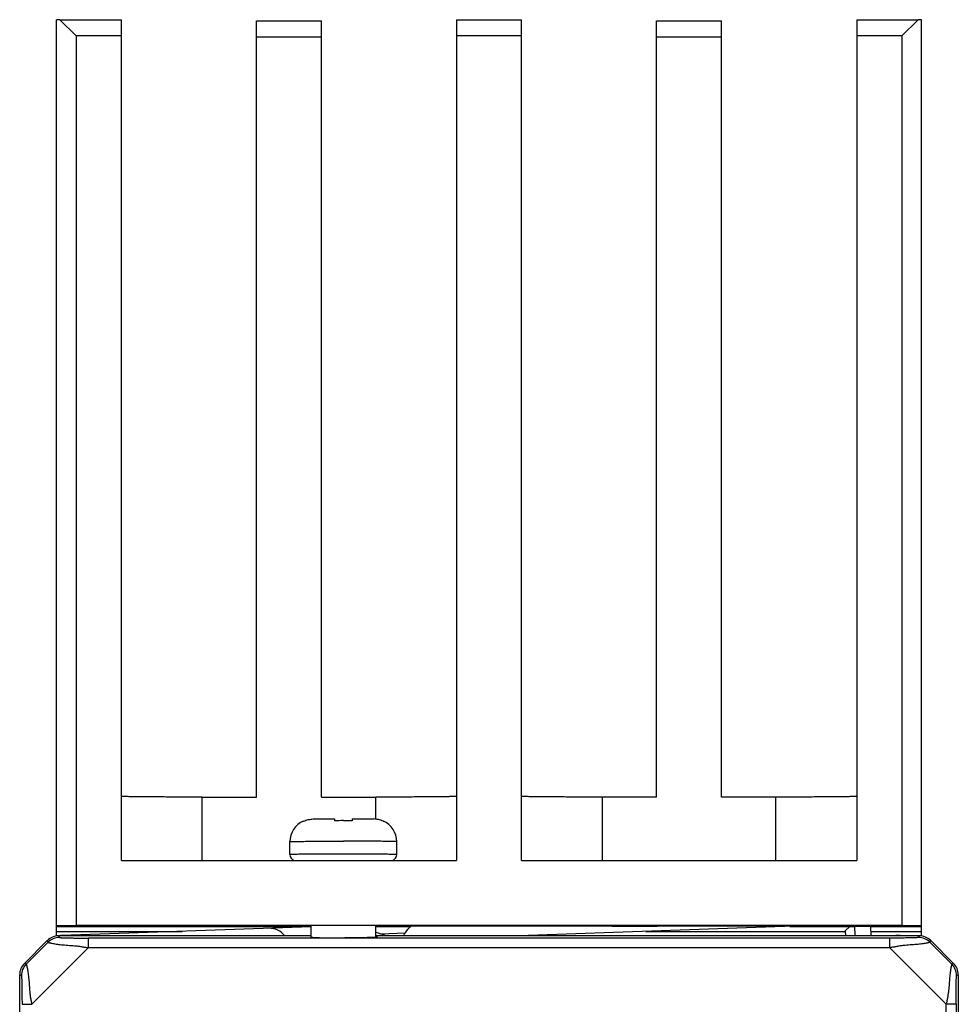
# Model space of a CAD drawing. Header units: millimetres. Extents: x 0 to 559, y 0 to 432.
# Tile 15 of 15: x 300 to 329, y 270 to 300. Entities that reach past the tile are written whole.
import ezdxf

# ---------------------------------------------------------------- set-up
doc = ezdxf.new("R2010")
doc.units = ezdxf.units.MM
doc.header["$LTSCALE"] = 30.734
doc.layers.add('20_ALL_FEATURES', color=7, linetype='CONTINUOUS')

msp = doc.modelspace()

# ---------------------------------------------------------------- linework, layer by layer
at = {"layer": '20_ALL_FEATURES', "color": 7}
for p, q in [((301.149, 300.471), (301.049, 300.47)), ((301.049, 272.149), (301.049, 300.47)), ((301.649, 299.976), (301.149, 300.471)), ((301.149, 300.471), (303.049, 300.471)), ((303.049, 274.477), (303.049, 300.471)), ((307.229, 276.442), (307.229, 300.436)), ((307.229, 300.436), (309.229, 300.436)), ((309.229, 276.442), (309.229, 300.436)), ((313.409, 300.471), (313.409, 274.477)), ((313.409, 300.471), (315.409, 300.471)), ((315.409, 274.477), (315.409, 300.471)), ((319.589, 276.442), (319.589, 300.436)), ((319.589, 300.436), (321.589, 300.436)), ((321.589, 276.442), (321.589, 300.436)), ((325.769, 300.471), (325.769, 274.477)), ((325.769, 300.471), (327.669, 300.471)), ((327.669, 300.471), (327.169, 299.976)), ((327.769, 300.47), (327.669, 300.471)), ((327.769, 272.149), (327.769, 300.47)), ((301.649, 299.976), (301.649, 272.477)), ((303.049, 299.976), (301.649, 299.976)), ((307.229, 299.941), (309.229, 299.941)), ((315.409, 299.976), (313.409, 299.976)), ((319.589, 299.941), (321.589, 299.941)), ((327.169, 299.976), (325.769, 299.976)), ((327.169, 299.976), (327.169, 272.477)), ((305.549, 276.442), (307.229, 276.442)), ((309.229, 276.442), (310.909, 276.442)), ((319.589, 276.442), (317.909, 276.442)), ((323.269, 276.442), (321.589, 276.442)), ((309.639, 275.771), (309.639, 275.703)), ((310.179, 275.771), (310.179, 275.703)), ((308.259, 274.664), (308.259, 275.064)), ((311.559, 274.664), (311.559, 275.064)), ((303.049, 274.477), (313.409, 274.477)), ((315.409, 274.477), (325.769, 274.477)), ((301.049, 272.471), (301.649, 272.477)), ((301.049, 272.446), (308.909, 272.446)), ((308.909, 272.43), (301.205, 272.161)), ((327.169, 272.477), (301.649, 272.477)), ((308.909, 272.115), (308.909, 272.468)), ((310.909, 272.115), (310.909, 272.468)), ((310.909, 272.446), (312.003, 272.446)), ((323.832, 272.451), (312.01, 272.451)), ((323.832, 272.451), (315.335, 272.154)), ((323.707, 272.446), (325.706, 272.446)), ((325.418, 272.304), (325.556, 272.446)), ((325.71, 272.451), (325.706, 272.446)), ((325.72, 272.154), (325.71, 272.451)), ((325.71, 272.451), (326.21, 272.451)), ((326.22, 272.167), (326.21, 272.451)), ((326.21, 272.446), (327.769, 272.446)), ((327.169, 272.477), (327.769, 272.471)), ((301.049, 272.291), (304.929, 272.291)), ((308.909, 272.154), (301.116, 272.154)), ((327.702, 272.154), (310.909, 272.154)), ((310.909, 272.122), (310.91, 272.122)), ((310.922, 272.252), (310.921, 272.251)), ((311.769, 272.154), (311.81, 272.231)), ((319.256, 272.291), (325.419, 272.291)), ((325.418, 272.304), (325.423, 272.154)), ((326.205, 272.154), (326.205, 272.167)), ((326.205, 272.167), (327.702, 272.154)), ((326.216, 272.291), (327.769, 272.291)), ((327.116, 272.165), (326.978, 272.16)), ((327.116, 272.165), (327.117, 272.159)), ((300.762, 272.007), (300.055, 271.3)), ((309.909, 272.088), (309.942, 272.088)), ((309.942, 272.088), (309.951, 272.088)), ((309.951, 272.088), (309.978, 272.088)), ((328.762, 271.3), (328.055, 272.007)), ((299.909, 244.361), (299.909, 270.947)), ((328.909, 270.947), (328.909, 269.023)), ((328.538, 245.272), (328.538, 270.036)), ((328.838, 270.036), (328.838, 245.272))]:
    msp.add_line(p, q, dxfattribs=at)
at = {"layer": '20_ALL_FEATURES', "color": 4}
for p, q in [((305.549, 274.477), (305.549, 276.442)), ((310.909, 275.761), (310.909, 276.442)), ((317.909, 276.442), (317.909, 274.477)), ((323.269, 274.477), (323.269, 276.442)), ((301.138, 272.101), (301.116, 272.154)), ((311.81, 272.231), (311.076, 272.205)), ((327.702, 272.154), (327.68, 272.101)), ((300.108, 271.278), (300.784, 271.954)), ((300.762, 272.007), (300.784, 271.954)), ((302.027, 272.083), (302.027, 271.783)), ((326.791, 272.083), (302.027, 272.083)), ((326.791, 271.783), (326.791, 272.083)), ((328.033, 271.954), (328.055, 272.007)), ((328.709, 271.278), (328.033, 271.954)), ((300.279, 270.036), (302.027, 271.783)), ((326.791, 271.783), (328.538, 270.036)), ((300.108, 271.278), (300.055, 271.3)), ((328.762, 271.3), (328.709, 271.278)), ((299.909, 270.947), (299.962, 270.925)), ((328.856, 270.925), (328.909, 270.947)), ((299.98, 270.036), (300.279, 270.036)), ((328.838, 270.036), (328.538, 270.036))]:
    msp.add_line(p, q, dxfattribs=at)
at = {"layer": '20_ALL_FEATURES', "color": 7}
for centre, radius, start, end in [((308.959, 275.064), 0.7, 114.2968, 179.998), ((309.905, 271.962), 3.751, 89.943, 94.0711), ((309.911, 271.935), 3.777, 85.9435, 90.0423), ((310.858, 275.064), 0.7, 0.0023, 65.7029), ((308.459, 274.664), 0.2, 180.0164, 248.9983), ((311.358, 274.664), 0.2, 291.0218, 359.9803), ((312.339, 271.949), 0.6, 123.315, 152), ((301.116, 271.654), 0.5, 89.9994, 135.0006), ((301.223, 271.661), 0.5, 92, 99.6792), ((307.626, 271.785), 0.6, 37.9945, 92), ((309.067, 273.47), 1.368, 265.5021, 265.9722), ((310.075, 269.218), 3.149, 74.4164, 74.6529), ((310.075, 269.218), 3.151, 68.7359, 74.4014), ((327.702, 271.654), 0.5, 44.9995, 90.0005), ((300.408, 270.947), 0.5, 134.9994, 180.0006), ((328.409, 270.947), 0.5, 359.9994, 45.0006)]:
    msp.add_arc(centre, radius, start, end, dxfattribs=at)
at = {"layer": '20_ALL_FEATURES', "color": 4}
for centre, start, end in [((301.138, 271.601), 90.0169, 134.9831), ((327.679, 271.601), 45.0169, 89.9831), ((300.462, 270.925), 135.0169, 179.9831), ((328.355, 270.925), 0.0169, 44.9831)]:
    msp.add_arc(centre, 0.5, start, end, dxfattribs=at)
at = {"layer": '20_ALL_FEATURES', "color": 7}
for points, knots in [([(305.549, 276.442), (305.386, 276.442), (305.144, 276.442), (304.825, 276.443), (304.595, 276.443), (304.374, 276.444), (304.164, 276.445), (303.968, 276.447), (303.787, 276.448), (303.622, 276.45), (303.477, 276.451), (303.367, 276.453), (303.29, 276.454), (303.241, 276.455), (303.197, 276.456), (303.158, 276.457), (303.125, 276.458), (303.099, 276.459), (303.08, 276.46), (303.068, 276.461), (303.061, 276.461), (303.056, 276.462), (303.052, 276.462), (303.05, 276.463), (303.049, 276.463), (303.049, 276.463)], [0, 0, 0, 0, 0.195052, 0.290228, 0.382609, 0.471306, 0.555464, 0.634273, 0.706975, 0.772869, 0.831321, 0.881768, 0.903835, 0.923725, 0.941391, 0.956789, 0.969884, 0.980644, 0.989044, 0.992353, 0.995066, 0.997183, 0.998702, 0.99963, 1, 1, 1, 1]), ([(313.409, 276.463), (313.409, 276.463), (313.407, 276.463), (313.405, 276.462), (313.401, 276.462), (313.396, 276.461), (313.389, 276.461), (313.377, 276.46), (313.359, 276.459), (313.332, 276.458), (313.299, 276.457), (313.261, 276.456), (313.216, 276.455), (313.167, 276.454), (313.09, 276.453), (312.981, 276.451), (312.835, 276.45), (312.671, 276.448), (312.49, 276.447), (312.293, 276.445), (312.083, 276.444), (311.862, 276.443), (311.632, 276.443), (311.313, 276.442), (311.071, 276.442), (310.909, 276.442)], [0, 0, 0, 0, 0.00037, 0.001298, 0.002817, 0.004934, 0.007647, 0.010956, 0.019356, 0.030116, 0.043211, 0.05861, 0.076275, 0.096165, 0.118232, 0.16868, 0.227131, 0.293025, 0.365727, 0.444536, 0.528694, 0.617391, 0.709772, 0.804948, 1, 1, 1, 1]), ([(317.909, 276.442), (317.746, 276.442), (317.504, 276.442), (317.185, 276.443), (316.955, 276.443), (316.734, 276.444), (316.524, 276.445), (316.328, 276.447), (316.147, 276.448), (315.982, 276.45), (315.837, 276.451), (315.727, 276.453), (315.65, 276.454), (315.601, 276.455), (315.557, 276.456), (315.518, 276.457), (315.485, 276.458), (315.459, 276.459), (315.44, 276.46), (315.428, 276.461), (315.421, 276.461), (315.416, 276.462), (315.412, 276.462), (315.41, 276.463), (315.409, 276.463), (315.409, 276.463)], [0, 0, 0, 0, 0.195052, 0.290228, 0.382609, 0.471306, 0.555464, 0.634273, 0.706975, 0.772869, 0.831321, 0.881768, 0.903835, 0.923725, 0.941391, 0.956789, 0.969884, 0.980644, 0.989044, 0.992353, 0.995066, 0.997183, 0.998702, 0.99963, 1, 1, 1, 1]), ([(325.769, 276.463), (325.769, 276.463), (325.767, 276.463), (325.765, 276.462), (325.761, 276.462), (325.756, 276.461), (325.749, 276.461), (325.737, 276.46), (325.719, 276.459), (325.692, 276.458), (325.659, 276.457), (325.621, 276.456), (325.576, 276.455), (325.527, 276.454), (325.45, 276.453), (325.341, 276.451), (325.195, 276.45), (325.031, 276.448), (324.85, 276.447), (324.653, 276.445), (324.443, 276.444), (324.222, 276.443), (323.992, 276.443), (323.673, 276.442), (323.431, 276.442), (323.269, 276.442)], [0, 0, 0, 0, 0.00037, 0.001298, 0.002817, 0.004934, 0.007647, 0.010956, 0.019356, 0.030116, 0.043211, 0.05861, 0.076275, 0.096165, 0.118232, 0.16868, 0.227131, 0.293025, 0.365727, 0.444536, 0.528694, 0.617391, 0.709772, 0.804948, 1, 1, 1, 1]), ([(308.68, 275.694), (308.726, 275.716), (308.823, 275.751), (308.924, 275.764), (308.975, 275.766)], [0, 0, 0, 0, 0.499969, 1, 1, 1, 1]), ([(308.975, 275.766), (309.01, 275.767), (309.094, 275.768), (309.242, 275.77), (309.428, 275.771), (309.565, 275.771), (309.639, 275.771)], [0, 0, 0, 0, 0.15656, 0.381348, 0.667907, 1, 1, 1, 1]), ([(310.179, 275.771), (310.252, 275.771), (310.389, 275.771), (310.576, 275.77), (310.723, 275.768), (310.808, 275.767), (310.842, 275.766)], [0, 0, 0, 0, 0.3321, 0.618662, 0.843441, 1, 1, 1, 1]), ([(311.137, 275.694), (311.091, 275.716), (310.995, 275.751), (310.893, 275.764), (310.842, 275.766)], [0, 0, 0, 0, 0.499969, 1, 1, 1, 1]), ([(308.671, 275.702), (308.671, 275.702), (308.672, 275.701), (308.674, 275.7), (308.677, 275.697), (308.679, 275.696), (308.68, 275.694)], [0, 0, 0, 0, 0.076556, 0.26499, 0.571198, 1, 1, 1, 1]), ([(311.137, 275.694), (311.139, 275.696), (311.141, 275.697), (311.144, 275.7), (311.145, 275.701), (311.146, 275.702), (311.147, 275.702)], [0, 0, 0, 0, 0.428799, 0.735006, 0.923441, 1, 1, 1, 1]), ([(309.909, 272.473), (309.837, 272.473), (309.697, 272.473), (309.524, 272.473), (309.392, 272.472), (309.299, 272.472), (309.213, 272.471), (309.133, 272.47), (309.061, 272.47), (308.997, 272.469), (308.949, 272.468), (308.915, 272.468), (308.893, 272.467), (308.874, 272.467), (308.857, 272.466), (308.842, 272.466), (308.831, 272.466), (308.822, 272.465), (308.817, 272.465), (308.814, 272.465), (308.812, 272.464), (308.81, 272.464), (308.809, 272.464), (308.809, 272.464), (308.809, 272.464)], [0, 0, 0, 0, 0.195053, 0.382609, 0.471306, 0.555464, 0.634274, 0.706975, 0.772869, 0.831321, 0.881768, 0.903835, 0.923725, 0.941391, 0.956789, 0.969884, 0.980644, 0.989044, 0.992353, 0.995066, 0.997183, 0.998703, 0.999631, 1, 1, 1, 1]), ([(308.809, 272.464), (308.809, 272.463), (308.809, 272.463), (308.81, 272.463), (308.812, 272.463), (308.815, 272.463), (308.819, 272.462), (308.825, 272.462), (308.835, 272.462), (308.849, 272.461), (308.866, 272.461), (308.886, 272.46), (308.901, 272.46), (308.909, 272.46)], [0, 0, 0, 0, 0.004721, 0.01687, 0.03682, 0.064613, 0.10025, 0.143719, 0.254037, 0.395264, 0.56701, 0.76878, 1, 1, 1, 1]), ([(311.009, 272.464), (311.009, 272.464), (311.008, 272.464), (311.007, 272.464), (311.005, 272.464), (311.003, 272.465), (311, 272.465), (310.995, 272.465), (310.987, 272.466), (310.975, 272.466), (310.96, 272.466), (310.943, 272.467), (310.924, 272.467), (310.902, 272.468), (310.868, 272.468), (310.82, 272.469), (310.756, 272.47), (310.684, 272.47), (310.604, 272.471), (310.518, 272.472), (310.425, 272.472), (310.293, 272.473), (310.12, 272.473), (309.98, 272.473), (309.909, 272.473)], [0, 0, 0, 0, 0.000369, 0.001297, 0.002817, 0.004934, 0.007647, 0.010956, 0.019356, 0.030116, 0.043211, 0.058609, 0.076275, 0.096165, 0.118232, 0.168679, 0.227131, 0.293025, 0.365726, 0.444536, 0.528694, 0.61739, 0.804947, 1, 1, 1, 1]), ([(310.909, 272.46), (310.916, 272.46), (310.931, 272.46), (310.951, 272.461), (310.968, 272.461), (310.982, 272.462), (310.992, 272.462), (310.998, 272.462), (311.002, 272.463), (311.005, 272.463), (311.007, 272.463), (311.008, 272.463), (311.009, 272.463), (311.009, 272.464)], [0, 0, 0, 0, 0.23122, 0.43299, 0.604736, 0.745963, 0.856281, 0.89975, 0.935387, 0.96318, 0.98313, 0.995279, 1, 1, 1, 1]), ([(318.909, 272.473), (318.837, 272.473), (318.697, 272.473), (318.524, 272.473), (318.392, 272.472), (318.299, 272.472), (318.213, 272.471), (318.133, 272.47), (318.061, 272.47), (317.997, 272.469), (317.949, 272.468), (317.915, 272.468), (317.893, 272.467), (317.874, 272.467), (317.857, 272.466), (317.842, 272.466), (317.831, 272.466), (317.822, 272.465), (317.817, 272.465), (317.814, 272.465), (317.812, 272.464), (317.81, 272.464), (317.809, 272.464), (317.809, 272.464), (317.809, 272.464)], [0, 0, 0, 0, 0.195053, 0.382609, 0.471306, 0.555464, 0.634274, 0.706975, 0.772869, 0.831321, 0.881768, 0.903835, 0.923725, 0.941391, 0.956789, 0.969884, 0.980644, 0.989044, 0.992353, 0.995066, 0.997183, 0.998703, 0.999631, 1, 1, 1, 1]), ([(317.809, 272.464), (317.809, 272.463), (317.809, 272.463), (317.81, 272.463), (317.812, 272.463), (317.814, 272.463), (317.817, 272.462), (317.822, 272.462), (317.831, 272.462), (317.842, 272.461), (317.857, 272.461), (317.874, 272.46), (317.893, 272.46), (317.915, 272.46), (317.949, 272.459), (317.997, 272.458), (318.061, 272.457), (318.133, 272.457), (318.213, 272.456), (318.299, 272.456), (318.392, 272.455), (318.524, 272.455), (318.697, 272.454), (318.837, 272.454), (318.909, 272.454)], [0, 0, 0, 0, 0.000369, 0.001297, 0.002817, 0.004934, 0.007647, 0.010956, 0.019356, 0.030116, 0.043211, 0.058609, 0.076275, 0.096165, 0.118232, 0.168679, 0.227131, 0.293025, 0.365726, 0.444536, 0.528694, 0.61739, 0.804947, 1, 1, 1, 1]), ([(320.009, 272.464), (320.009, 272.464), (320.008, 272.464), (320.007, 272.464), (320.005, 272.464), (320.003, 272.465), (320, 272.465), (319.995, 272.465), (319.987, 272.466), (319.975, 272.466), (319.96, 272.466), (319.943, 272.467), (319.924, 272.467), (319.902, 272.468), (319.868, 272.468), (319.82, 272.469), (319.756, 272.47), (319.684, 272.47), (319.604, 272.471), (319.518, 272.472), (319.425, 272.472), (319.293, 272.473), (319.12, 272.473), (318.98, 272.473), (318.909, 272.473)], [0, 0, 0, 0, 0.000369, 0.001297, 0.002817, 0.004934, 0.007647, 0.010956, 0.019356, 0.030116, 0.043211, 0.058609, 0.076275, 0.096165, 0.118232, 0.168679, 0.227131, 0.293025, 0.365726, 0.444536, 0.528694, 0.61739, 0.804947, 1, 1, 1, 1]), ([(318.909, 272.454), (318.98, 272.454), (319.12, 272.454), (319.293, 272.455), (319.425, 272.455), (319.518, 272.456), (319.604, 272.456), (319.684, 272.457), (319.756, 272.457), (319.82, 272.458), (319.868, 272.459), (319.902, 272.46), (319.924, 272.46), (319.943, 272.46), (319.96, 272.461), (319.975, 272.461), (319.987, 272.462), (319.995, 272.462), (320, 272.462), (320.003, 272.463), (320.005, 272.463), (320.007, 272.463), (320.008, 272.463), (320.009, 272.463), (320.009, 272.464)], [0, 0, 0, 0, 0.195053, 0.382609, 0.471306, 0.555464, 0.634274, 0.706975, 0.772869, 0.831321, 0.881768, 0.903835, 0.923725, 0.941391, 0.956789, 0.969884, 0.980644, 0.989044, 0.992353, 0.995066, 0.997183, 0.998703, 0.999631, 1, 1, 1, 1]), ([(308.909, 272.115), (308.909, 272.114), (308.91, 272.113), (308.912, 272.112), (308.916, 272.111), (308.925, 272.11), (308.94, 272.108), (308.952, 272.107), (308.96, 272.106)], [0, 0, 0, 0, 0.025317, 0.075663, 0.155092, 0.264362, 0.572766, 1, 1, 1, 1]), ([(308.971, 272.105), (308.992, 272.104), (309.041, 272.101), (309.163, 272.097), (309.355, 272.092), (309.618, 272.089), (309.809, 272.088), (309.909, 272.088)], [0, 0, 0, 0, 0.067697, 0.156843, 0.390899, 0.680805, 1, 1, 1, 1]), ([(310.9, 272.106), (310.88, 272.105), (310.833, 272.102), (310.711, 272.097), (310.518, 272.093), (310.249, 272.089), (310.054, 272.088), (309.951, 272.088)], [0, 0, 0, 0, 0.063982, 0.150716, 0.383567, 0.676096, 1, 1, 1, 1]), ([(310.951, 272.115), (310.951, 272.114), (310.95, 272.113), (310.948, 272.112), (310.944, 272.111), (310.935, 272.11), (310.92, 272.108), (310.908, 272.107), (310.9, 272.106)], [0, 0, 0, 0, 0.025323, 0.075672, 0.155103, 0.264372, 0.572774, 1, 1, 1, 1]), ([(310.91, 272.122), (310.916, 272.121), (310.927, 272.12), (310.939, 272.119), (310.947, 272.117), (310.95, 272.116), (310.951, 272.115), (310.951, 272.115)], [0, 0, 0, 0, 0.426012, 0.733458, 0.921953, 0.972953, 1, 1, 1, 1])]:
    msp.add_open_spline(points, degree=3, knots=knots, dxfattribs=at)
at = {"layer": '20_ALL_FEATURES', "color": 4}
for points, knots in [([(308.259, 275.064), (308.259, 275.064), (308.26, 275.064), (308.261, 275.064), (308.263, 275.065), (308.267, 275.065), (308.271, 275.065), (308.279, 275.066), (308.292, 275.066), (308.309, 275.067), (308.331, 275.068), (308.356, 275.068), (308.385, 275.069), (308.418, 275.07), (308.469, 275.071), (308.541, 275.072), (308.637, 275.073), (308.746, 275.074), (308.865, 275.075), (308.995, 275.076), (309.133, 275.076), (309.332, 275.077), (309.591, 275.078), (309.801, 275.078), (309.909, 275.078)], [0, 0, 0, 0, 0.000369, 0.001298, 0.002817, 0.004934, 0.007646, 0.010956, 0.019356, 0.030116, 0.043211, 0.058609, 0.076275, 0.096165, 0.118232, 0.168679, 0.227131, 0.293025, 0.365727, 0.444536, 0.528694, 0.617391, 0.804948, 1, 1, 1, 1]), ([(311.559, 275.064), (311.559, 275.064), (311.558, 275.064), (311.556, 275.064), (311.554, 275.065), (311.55, 275.065), (311.546, 275.065), (311.538, 275.066), (311.526, 275.066), (311.508, 275.067), (311.486, 275.068), (311.461, 275.068), (311.432, 275.069), (311.399, 275.07), (311.348, 275.071), (311.276, 275.072), (311.18, 275.073), (311.072, 275.074), (310.952, 275.075), (310.822, 275.076), (310.684, 275.076), (310.486, 275.077), (310.226, 275.078), (310.016, 275.078), (309.909, 275.078)], [0, 0, 0, 0, 0.000369, 0.001298, 0.002817, 0.004934, 0.007646, 0.010956, 0.019356, 0.030116, 0.043211, 0.058609, 0.076275, 0.096165, 0.118232, 0.168679, 0.227131, 0.293025, 0.365726, 0.444536, 0.528694, 0.617391, 0.804948, 1, 1, 1, 1]), ([(309.909, 274.678), (309.801, 274.678), (309.591, 274.678), (309.332, 274.677), (309.133, 274.676), (308.995, 274.676), (308.865, 274.675), (308.746, 274.674), (308.637, 274.673), (308.541, 274.672), (308.469, 274.671), (308.418, 274.67), (308.385, 274.669), (308.356, 274.668), (308.331, 274.668), (308.309, 274.667), (308.292, 274.666), (308.279, 274.666), (308.271, 274.665), (308.267, 274.665), (308.263, 274.665), (308.261, 274.664), (308.26, 274.664), (308.259, 274.664), (308.259, 274.664)], [0, 0, 0, 0, 0.195052, 0.382609, 0.471306, 0.555464, 0.634273, 0.706975, 0.772869, 0.831321, 0.881768, 0.903835, 0.923725, 0.941391, 0.956789, 0.969884, 0.980644, 0.989044, 0.992354, 0.995066, 0.997183, 0.998702, 0.999631, 1, 1, 1, 1]), ([(311.559, 274.664), (311.559, 274.664), (311.558, 274.664), (311.556, 274.664), (311.554, 274.665), (311.55, 274.665), (311.546, 274.665), (311.538, 274.666), (311.526, 274.666), (311.508, 274.667), (311.486, 274.668), (311.461, 274.668), (311.432, 274.669), (311.399, 274.67), (311.348, 274.671), (311.276, 274.672), (311.18, 274.673), (311.072, 274.674), (310.952, 274.675), (310.822, 274.676), (310.684, 274.676), (310.486, 274.677), (310.226, 274.678), (310.016, 274.678), (309.909, 274.678)], [0, 0, 0, 0, 0.000369, 0.001298, 0.002817, 0.004934, 0.007646, 0.010956, 0.019356, 0.030116, 0.043211, 0.058609, 0.076275, 0.096165, 0.118232, 0.168679, 0.227131, 0.293025, 0.365727, 0.444536, 0.528694, 0.617391, 0.804948, 1, 1, 1, 1]), ([(301.138, 272.101), (301.138, 272.101), (301.138, 272.1), (301.14, 272.1), (301.142, 272.099), (301.147, 272.098), (301.154, 272.098), (301.166, 272.097), (301.18, 272.096), (301.196, 272.095), (301.215, 272.094), (301.244, 272.093), (301.284, 272.092), (301.336, 272.09), (301.392, 272.089), (301.453, 272.088), (301.516, 272.086), (301.607, 272.085), (301.727, 272.084), (301.875, 272.083), (301.976, 272.083), (302.027, 272.083)], [0, 0, 0, 0, 0.000878, 0.002583, 0.005172, 0.008643, 0.018183, 0.031055, 0.046991, 0.065699, 0.086883, 0.110271, 0.162717, 0.221444, 0.28529, 0.35345, 0.425352, 0.500575, 0.659664, 0.82787, 1, 1, 1, 1]), ([(327.68, 272.101), (327.68, 272.101), (327.679, 272.1), (327.677, 272.1), (327.675, 272.099), (327.671, 272.098), (327.663, 272.098), (327.652, 272.097), (327.638, 272.096), (327.622, 272.095), (327.604, 272.094), (327.576, 272.093), (327.536, 272.091), (327.485, 272.09), (327.429, 272.089), (327.369, 272.087), (327.305, 272.086), (327.214, 272.085), (327.093, 272.084), (326.944, 272.083), (326.842, 272.083), (326.791, 272.083)], [0, 0, 0, 0, 0.000877, 0.002539, 0.005054, 0.008434, 0.017738, 0.030304, 0.045883, 0.0642, 0.084972, 0.107939, 0.159567, 0.217581, 0.280896, 0.348774, 0.420693, 0.496265, 0.657035, 0.827137, 1, 1, 1, 1]), ([(300.784, 271.954), (300.784, 271.954), (300.785, 271.953), (300.787, 271.953), (300.79, 271.952), (300.795, 271.95), (300.804, 271.947), (300.817, 271.943), (300.833, 271.939), (300.852, 271.934), (300.875, 271.929), (300.912, 271.921), (300.964, 271.911), (301.035, 271.899), (301.114, 271.888), (301.201, 271.878), (301.295, 271.869), (301.393, 271.862), (301.494, 271.855), (301.598, 271.846), (301.686, 271.838), (301.757, 271.829), (301.811, 271.821), (301.865, 271.812), (301.937, 271.799), (301.991, 271.789), (302.027, 271.783)], [0, 0, 0, 0, 0.000877, 0.002424, 0.004669, 0.007616, 0.015606, 0.026361, 0.039825, 0.055927, 0.074578, 0.095678, 0.144749, 0.202084, 0.266487, 0.336731, 0.411628, 0.490132, 0.571375, 0.654682, 0.739566, 0.782474, 0.825629, 0.86901, 0.912575, 1, 1, 1, 1]), ([(328.033, 271.954), (328.033, 271.954), (328.032, 271.954), (328.03, 271.953), (328.028, 271.952), (328.022, 271.95), (328.014, 271.947), (328, 271.944), (327.984, 271.94), (327.964, 271.935), (327.941, 271.93), (327.905, 271.923), (327.852, 271.914), (327.781, 271.903), (327.701, 271.893), (327.613, 271.885), (327.52, 271.878), (327.422, 271.871), (327.321, 271.863), (327.217, 271.854), (327.112, 271.84), (327.006, 271.822), (326.899, 271.802), (326.827, 271.789), (326.791, 271.783)], [0, 0, 0, 0, 0.000877, 0.002427, 0.004679, 0.007637, 0.015669, 0.026484, 0.040024, 0.056218, 0.074976, 0.096193, 0.145521, 0.203106, 0.26771, 0.338051, 0.412926, 0.491291, 0.572299, 0.655333, 0.739925, 0.825818, 0.912671, 1, 1, 1, 1]), ([(326.791, 271.783), (326.275, 271.783), (325.243, 271.783), (323.695, 271.783), (322.147, 271.783), (320.084, 271.783), (317.504, 271.783), (314.409, 271.783), (311.829, 271.783), (309.765, 271.783), (308.218, 271.783), (306.67, 271.783), (305.38, 271.783), (304.348, 271.783), (303.703, 271.783), (303.187, 271.783), (302.865, 271.783), (302.607, 271.783), (302.414, 271.783), (302.22, 271.783), (302.091, 271.783), (302.027, 271.783)], [0, 0, 0, 0, 0.0625, 0.125, 0.1875, 0.25, 0.375, 0.5, 0.625, 0.6875, 0.75, 0.8125, 0.875, 0.90625, 0.9375, 0.953125, 0.96875, 0.976563, 0.984375, 0.992188, 1, 1, 1, 1]), ([(300.108, 271.278), (300.108, 271.278), (300.109, 271.277), (300.11, 271.275), (300.111, 271.273), (300.113, 271.268), (300.115, 271.259), (300.119, 271.246), (300.123, 271.23), (300.128, 271.21), (300.133, 271.187), (300.141, 271.151), (300.152, 271.098), (300.163, 271.028), (300.175, 270.948), (300.185, 270.861), (300.193, 270.768), (300.201, 270.67), (300.208, 270.568), (300.216, 270.464), (300.224, 270.376), (300.233, 270.305), (300.241, 270.251), (300.251, 270.198), (300.263, 270.126), (300.273, 270.072), (300.279, 270.036)], [0, 0, 0, 0, 0.000876, 0.002424, 0.004669, 0.007616, 0.015605, 0.026359, 0.039824, 0.055925, 0.074576, 0.095675, 0.144747, 0.202082, 0.266486, 0.33673, 0.411628, 0.490131, 0.571374, 0.654682, 0.739566, 0.782473, 0.825628, 0.869009, 0.912575, 1, 1, 1, 1]), ([(328.709, 271.278), (328.709, 271.278), (328.708, 271.277), (328.707, 271.275), (328.706, 271.273), (328.705, 271.268), (328.702, 271.259), (328.699, 271.246), (328.695, 271.229), (328.69, 271.209), (328.685, 271.186), (328.678, 271.15), (328.668, 271.097), (328.658, 271.026), (328.648, 270.946), (328.64, 270.858), (328.632, 270.765), (328.626, 270.667), (328.618, 270.566), (328.609, 270.462), (328.595, 270.357), (328.577, 270.251), (328.557, 270.144), (328.544, 270.072), (328.538, 270.036)], [0, 0, 0, 0, 0.000877, 0.002427, 0.004678, 0.007636, 0.015668, 0.026483, 0.040023, 0.056217, 0.074975, 0.096192, 0.14552, 0.203105, 0.267708, 0.338049, 0.412925, 0.49129, 0.572298, 0.655333, 0.739925, 0.825819, 0.912672, 1, 1, 1, 1]), ([(299.962, 270.925), (299.962, 270.925), (299.962, 270.924), (299.963, 270.923), (299.964, 270.919), (299.964, 270.913), (299.965, 270.905), (299.966, 270.894), (299.967, 270.881), (299.968, 270.866), (299.969, 270.842), (299.97, 270.807), (299.971, 270.76), (299.973, 270.706), (299.974, 270.646), (299.975, 270.581), (299.977, 270.486), (299.978, 270.359), (299.979, 270.2), (299.98, 270.091), (299.98, 270.036)], [0, 0, 0, 0, 0.000691, 0.001923, 0.006208, 0.013009, 0.022366, 0.034289, 0.048727, 0.065611, 0.084872, 0.130177, 0.183758, 0.244685, 0.312107, 0.385226, 0.463406, 0.632514, 0.81397, 1, 1, 1, 1]), ([(328.838, 270.036), (328.838, 270.091), (328.838, 270.201), (328.839, 270.361), (328.84, 270.489), (328.842, 270.584), (328.843, 270.649), (328.844, 270.709), (328.846, 270.762), (328.847, 270.809), (328.849, 270.844), (328.85, 270.868), (328.851, 270.882), (328.851, 270.895), (328.852, 270.905), (328.853, 270.913), (328.854, 270.919), (328.855, 270.923), (328.855, 270.925), (328.856, 270.925)], [0, 0, 0, 0, 0.186346, 0.368933, 0.539569, 0.618132, 0.691359, 0.75863, 0.819204, 0.872286, 0.916997, 0.93594, 0.952506, 0.966638, 0.978277, 0.987384, 0.993988, 0.998145, 1, 1, 1, 1])]:
    msp.add_open_spline(points, degree=3, knots=knots, dxfattribs=at)

doc.saveas('drawing.dxf')
